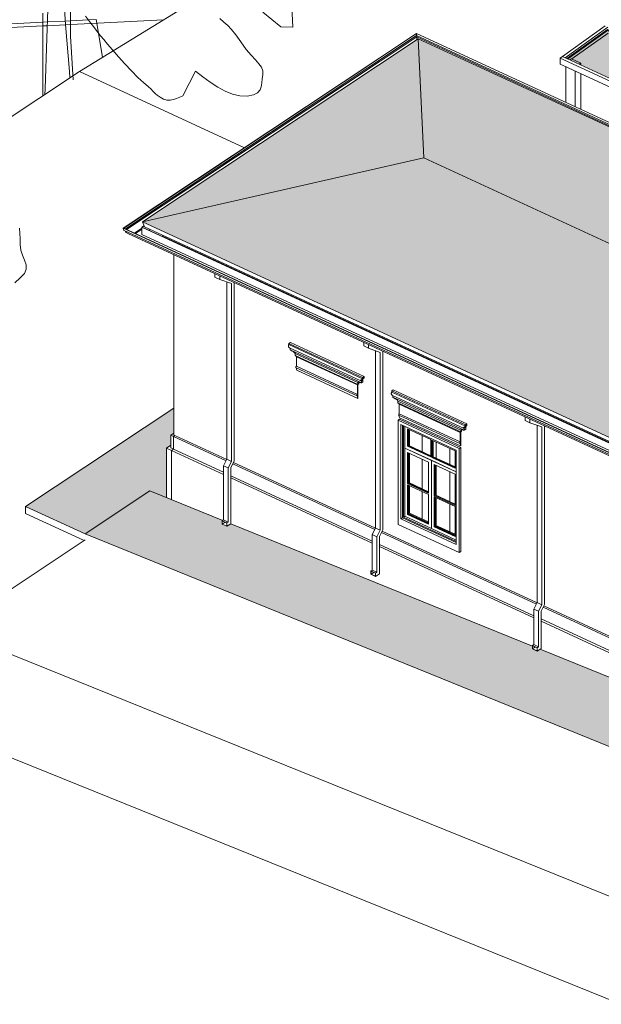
# Model space of a CAD drawing. Header units: millimetres. Extents: x -46876 to 9452, y -13755 to 24767.
# Tile 2 of 55: x -37364 to -27853, y -5379 to 10719. Entities that reach past the tile are written whole.
import ezdxf

# ---------------------------------------------------------------- set-up
doc = ezdxf.new("R2010")
doc.units = ezdxf.units.MM
for name, color, linetype, lineweight in [('A-FLOR', 192, 'Continuous', 9), ('A-FLOR-PATT', 8, 'Continuous', 9), ('A-GENM', 13, 'Continuous', 9), ('A-GLAZ', 151, 'Continuous', 9), ('A-GLAZ-CURT', 52, 'Continuous', 9), ('A-GLAZ-CWMG', 51, 'Continuous', 9), ('A-ROOF', 132, 'Continuous', 9), ('A-ROOF-OTLN', 132, 'Continuous', 9), ('A-ROOF-PATT', 132, 'Continuous', 9), ('A-WALL', 113, 'Continuous', 9), ('L-PLNT', 71, 'Continuous', 9), ('S-COLS', 52, 'Continuous', 9)]:
    doc.layers.add(name, color=color, linetype=linetype, lineweight=lineweight)

# ---------------------------------------------------------------- blocks, each defined once
blk = doc.blocks.new('Window_CV - Window_CV - 1 divisão-4329172-3D - CAPA')
at = {"layer": 'A-GLAZ'}
for p, q in [((-31177, 4171), (-31152, 4188)), ((-31152, 4188), (-30153, 3727)), ((-30179, 3710), (-31177, 4171)), ((-31177, 4171), (-31177, 2467)), ((-31131, 2559), (-31131, 4100)), ((-31131, 4100), (-30225, 3681)), ((-31106, 2576), (-31106, 4088)), ((-31106, 2576), (-31106, 4088)), ((-31086, 4079), (-31086, 2588)), ((-31067, 3716), (-31067, 4070)), ((-31021, 4028), (-31021, 3744)), ((-30643, 3854), (-31021, 4028)), ((-31012, 3751), (-31012, 4024)), ((-31008, 3753), (-31008, 4022)), ((-31002, 4020), (-31002, 3757)), ((-30990, 4014), (-30990, 3752)), ((-30783, 3918), (-30783, 3656)), ((-30783, 3656), (-30783, 3918)), ((-31067, 3716), (-30225, 3327)), ((-31067, 2601), (-31067, 3716)), ((-30633, 3515), (-31067, 3716)), ((-31021, 3744), (-31012, 3751)), ((-30643, 3570), (-31021, 3744)), ((-31012, 3751), (-31002, 3757)), ((-31008, 3753), (-31012, 3751)), ((-31012, 3751), (-30643, 3581)), ((-30643, 3584), (-31007, 3752)), ((-31002, 3757), (-30643, 3591)), ((-30643, 3570), (-30643, 3854)), ((-30624, 3845), (-30624, 3561)), ((-30245, 3670), (-30624, 3845)), ((-30614, 3567), (-30614, 3840)), ((-30611, 3569), (-30611, 3839)), ((-30604, 3836), (-30604, 3574)), ((-30556, 3551), (-30556, 3814)), ((-30556, 3814), (-30556, 3551)), ((-30330, 3447), (-30330, 3709)), ((-30330, 3709), (-30330, 3447)), ((-30153, 3727), (-30179, 3710)), ((-30179, 2006), (-30179, 3710)), ((-30153, 2023), (-30153, 3727)), ((-31021, 3137), (-31021, 3645)), ((-31021, 3645), (-30679, 3487)), ((-31012, 3640), (-31012, 3143)), ((-31008, 3145), (-31008, 3639)), ((-31002, 3636), (-31002, 3150)), ((-30990, 3630), (-30990, 3144)), ((-30624, 3561), (-30614, 3567)), ((-30245, 3386), (-30624, 3561)), ((-30614, 3567), (-30604, 3574)), ((-30611, 3569), (-30614, 3567)), ((-30614, 3567), (-30245, 3397)), ((-30245, 3401), (-30611, 3569)), ((-30604, 3574), (-30245, 3408)), ((-30245, 3386), (-30245, 3670)), ((-30225, 3681), (-30225, 2141)), ((-30783, 3535), (-30783, 3049)), ((-30783, 3049), (-30783, 3535)), ((-30679, 3487), (-30679, 2979)), ((-30633, 3515), (-30633, 2400)), ((-30633, 2400), (-30633, 3515)), ((-30225, 3327), (-30633, 3515)), ((-30587, 2937), (-30587, 3444)), ((-30587, 3444), (-30245, 3286)), ((-30578, 3440), (-30578, 2943)), ((-30574, 2946), (-30574, 3438)), ((-30568, 3435), (-30568, 2949)), ((-30556, 2944), (-30556, 3430)), ((-30556, 3430), (-30556, 2944)), ((-30330, 2839), (-30330, 3325)), ((-30330, 3325), (-30330, 2839)), ((-30245, 3286), (-30245, 2779)), ((-31021, 3137), (-31012, 3143)), ((-30679, 2979), (-31021, 3137)), ((-31021, 3116), (-31021, 2629)), ((-31021, 3116), (-30679, 2958)), ((-31012, 3143), (-31002, 3150)), ((-31008, 3145), (-31012, 3143)), ((-31012, 3143), (-30679, 2990)), ((-31012, 2636), (-31012, 3112)), ((-30679, 2994), (-31008, 3145)), ((-31008, 2639), (-31008, 3110)), ((-31002, 3150), (-30679, 3001)), ((-31002, 3107), (-31002, 2642)), ((-30990, 3102), (-30990, 2652)), ((-30783, 3006), (-30783, 2556)), ((-30783, 2556), (-30783, 3006)), ((-30679, 2472), (-30679, 2958)), ((-30587, 2937), (-30578, 2943)), ((-30245, 2779), (-30587, 2937)), ((-30587, 2916), (-30245, 2758)), ((-30587, 2916), (-30587, 2429)), ((-30578, 2943), (-30568, 2949)), ((-30574, 2945), (-30578, 2943)), ((-30578, 2943), (-30245, 2790)), ((-30578, 2435), (-30578, 2911)), ((-30245, 2793), (-30574, 2945)), ((-30574, 2438), (-30574, 2910)), ((-30568, 2949), (-30245, 2800)), ((-30568, 2907), (-30568, 2442)), ((-30556, 2451), (-30556, 2902)), ((-30556, 2902), (-30556, 2451)), ((-30330, 2347), (-30330, 2797)), ((-30330, 2797), (-30330, 2347)), ((-30245, 2271), (-30245, 2758)), ((-31106, 2576), (-31131, 2559)), ((-30225, 2169), (-31106, 2576)), ((-30225, 2169), (-31106, 2576)), ((-31086, 2588), (-31067, 2601)), ((-31086, 2588), (-30225, 2190)), ((-30633, 2400), (-31067, 2601)), ((-31021, 2629), (-31012, 2636)), ((-31021, 2629), (-30679, 2472)), ((-31012, 2636), (-31002, 2642)), ((-31012, 2636), (-31008, 2638)), ((-30679, 2482), (-31012, 2636)), ((-30679, 2486), (-31008, 2638)), ((-31002, 2644), (-30990, 2652)), ((-31002, 2642), (-30679, 2493)), ((-30990, 2652), (-30679, 2508)), ((-31177, 2467), (-30179, 2006)), ((-30225, 2141), (-31131, 2559)), ((-30587, 2429), (-30578, 2435)), ((-30587, 2429), (-30245, 2271)), ((-30578, 2435), (-30568, 2442)), ((-30578, 2435), (-30574, 2438)), ((-30245, 2282), (-30578, 2435)), ((-30245, 2286), (-30574, 2438)), ((-30568, 2457), (-30245, 2308)), ((-30568, 2442), (-30245, 2293)), ((-30225, 2212), (-30633, 2400)), ((-30153, 2023), (-30179, 2006))]:
    blk.add_line(p, q, dxfattribs=at)
blk = doc.blocks.new('System Panel - Vidro 2cm escuro2-4253585-3D - CAPA')
at = {"layer": 'A-GLAZ-CURT', "transparency": 33554471}
blk.add_hatch(color=256, dxfattribs=at).paths.add_polyline_path([(-26922, 9395), (-26258, 9870), (-27752, 10559), (-28415, 10085), (-26930, 9399)], flags=0)
at = {"layer": 'A-GLAZ-CURT'}
for p, q in [((-27752, 10559), (-28415, 10085)), ((-28401, 10078), (-27752, 10543)), ((-26258, 9870), (-27752, 10559)), ((-27752, 10543), (-27752, 10559)), ((-27752, 10543), (-26272, 9860))]:
    blk.add_line(p, q, dxfattribs=at)
blk = doc.blocks.new('Rectangular Mullion - 6x12 cm metal-4019208-3D - CAPA')
at = {"layer": 'A-GLAZ-CWMG'}
for p, q in [((-27793, 10618), (-28490, 10119)), ((-27747, 10597), (-28444, 10098)), ((-27744, 10499), (-28333, 10077)), ((-28444, 10098), (-28490, 10119))]:
    blk.add_line(p, q, dxfattribs=at)
blk = doc.blocks.new('Rectangular Mullion - 6x12 cm metal-4024689-3D - CAPA')
at = {"layer": 'A-GLAZ-CWMG'}
for p, q in [((-28528, 10092), (-28490, 10119)), ((-28525, 9994), (-28528, 10092)), ((-28528, 10092), (-26977, 9375)), ((-26974, 9277), (-28525, 9994)), ((-28490, 10119), (-26939, 9403))]:
    blk.add_line(p, q, dxfattribs=at)
blk = doc.blocks.new('ornamento esquadrias - ornamento esquadrias-V38-3D - CAPA')
at = {"layer": 'A-GENM'}
for p, q in [((-31255, 4667), (-31281, 4650)), ((-30076, 4093), (-31281, 4650)), ((-31281, 4650), (-31281, 4629)), ((-31281, 4629), (-30076, 4072)), ((-31270, 4576), (-30107, 4039)), ((-31262, 4572), (-31262, 4545)), ((-30095, 4006), (-31262, 4545)), ((-31262, 4545), (-30095, 4006)), ((-31255, 4667), (-30050, 4110)), ((-31180, 4483), (-30151, 4008)), ((-30151, 4008), (-31180, 4483)), ((-31180, 4483), (-31180, 4454)), ((-30151, 3979), (-31180, 4454)), ((-31180, 4454), (-30151, 3979)), ((-30160, 3971), (-31158, 4432)), ((-31158, 4432), (-31158, 4277)), ((-31158, 4432), (-30160, 3971)), ((-31164, 4251), (-30166, 3790)), ((-31158, 4277), (-30160, 3816)), ((-30154, 3751), (-31152, 4212)), ((-30064, 4074), (-30106, 4046)), ((-30105, 4047), (-30063, 4075)), ((-30069, 4057), (-30095, 4040)), ((-30069, 4057), (-30095, 4040)), ((-30095, 4006), (-30095, 4040)), ((-30050, 4110), (-30076, 4093)), ((-30076, 4072), (-30076, 4093)), ((-30076, 4072), (-30050, 4089)), ((-30076, 4072), (-30050, 4089)), ((-30069, 4057), (-30069, 4023)), ((-30050, 4110), (-30050, 4089)), ((-30153, 3975), (-30160, 3971)), ((-30153, 3975), (-30160, 3971)), ((-30160, 3816), (-30160, 3971)), ((-30153, 3980), (-30153, 3975)), ((-30153, 3975), (-30153, 3751)), ((-30138, 4016), (-30151, 4008)), ((-30138, 4016), (-30151, 4008)), ((-30151, 3979), (-30151, 4008)), ((-30151, 3979), (-30138, 3987)), ((-30151, 3979), (-30138, 3987)), ((-30138, 4016), (-30138, 3987)), ((-30095, 4006), (-30069, 4023)), ((-30095, 4006), (-30069, 4023))]:
    blk.add_line(p, q, dxfattribs=at)
for points in [[(-31282, 4590, 0), (-31286, 4595, 0), (-31288, 4602, 0), (-31289, 4608, 0), (-31289, 4614, 0), (-31287, 4620, 0), (-31285, 4625, 0), (-31281, 4629, 0)], [(-31269, 4576, 0), (-31271, 4577, 0), (-31274, 4579, 0), (-31276, 4582, 0), (-31279, 4586, 0), (-31282, 4590, 0)], [(-31262, 4545, 0), (-31249, 4538, 0), (-31236, 4530, 0), (-31224, 4522, 0), (-31211, 4515, 0)], [(-31211, 4515, 0), (-31205, 4512, 0), (-31199, 4508, 0), (-31192, 4503, 0), (-31187, 4497, 0), (-31183, 4490, 0), (-31180, 4483, 0)], [(-31180, 4454, 0), (-31175, 4451, 0), (-31170, 4448, 0), (-31165, 4445, 0), (-31162, 4441, 0), (-31159, 4436, 0), (-31158, 4432, 0)], [(-31164, 4251, 0), (-31165, 4251, 0), (-31166, 4253, 0), (-31167, 4255, 0), (-31168, 4258, 0), (-31167, 4261, 0), (-31166, 4265, 0), (-31165, 4269, 0), (-31163, 4272, 0), (-31161, 4275, 0), (-31158, 4277, 0)], [(-31152, 4212, 0), (-31157, 4230, 0), (-31158, 4248, 0)], [(-30106, 4046, 0), (-30109, 4045, 0), (-30110, 4043, 0), (-30110, 4041, 0), (-30108, 4039, 0)], [(-30076, 4072, 0), (-30080, 4069, 0), (-30085, 4065, 0), (-30090, 4060, 0), (-30094, 4056, 0), (-30098, 4052, 0), (-30102, 4049, 0), (-30106, 4046, 0)], [(-30105, 4038, 0), (-30102, 4038, 0), (-30098, 4038, 0), (-30095, 4040, 0)], [(-30069, 4071, 0), (-30070, 4068, 0), (-30071, 4065, 0), (-30070, 4061, 0), (-30069, 4057, 0)], [(-30050, 4089, 0), (-30056, 4081, 0), (-30064, 4074, 0)], [(-30160, 3971, 0), (-30159, 3975, 0), (-30159, 3978, 0), (-30158, 3979, 0)], [(-30156, 3980, 0), (-30154, 3980, 0), (-30151, 3979, 0)], [(-30151, 4008, 0), (-30148, 4013, 0), (-30145, 4016, 0), (-30141, 4017, 0), (-30136, 4017, 0), (-30131, 4016, 0), (-30125, 4013, 0)], [(-30125, 4013, 0), (-30115, 4010, 0), (-30106, 4008, 0), (-30099, 4007, 0), (-30095, 4006, 0)], [(-30160, 3816, 0), (-30162, 3814, 0), (-30165, 3811, 0), (-30167, 3808, 0), (-30168, 3804, 0), (-30169, 3800, 0), (-30169, 3797, 0), (-30169, 3794, 0), (-30168, 3792, 0), (-30167, 3790, 0), (-30165, 3789, 0), (-30162, 3790, 0), (-30160, 3791, 0)], [(-30160, 3791, 0), (-30158, 3769, 0), (-30153, 3751, 0)]]:
    blk.add_polyline3d(points, dxfattribs=at)
blk = doc.blocks.new('ornamento esquadrias - ornamento esquadrias-V37-3D - CAPA')
at = {"layer": 'A-GENM'}
for p, q in [((-11780, -4327), (-11805, -4344)), ((-10600, -4901), (-11805, -4344)), ((-11805, -4344), (-11805, -4365)), ((-11780, -4327), (-10575, -4884)), ((-11805, -4365), (-10600, -4922)), ((-11795, -4418), (-10631, -4956)), ((-11786, -4422), (-11786, -4449)), ((-10619, -4988), (-11786, -4449)), ((-11786, -4449), (-10619, -4988)), ((-11704, -4511), (-10676, -4986)), ((-10676, -4986), (-11704, -4511)), ((-11704, -4511), (-11704, -4540)), ((-10676, -5015), (-11704, -4540)), ((-11704, -4540), (-10676, -5015)), ((-10684, -5023), (-11683, -4562)), ((-11683, -4562), (-11683, -4717)), ((-11683, -4562), (-10684, -5023)), ((-11689, -4743), (-10691, -5204)), ((-11683, -4717), (-10684, -5178)), ((-10678, -5243), (-11676, -4782)), ((-10663, -4978), (-10676, -4986)), ((-10663, -4978), (-10676, -4986)), ((-10676, -5015), (-10676, -4986)), ((-10663, -4978), (-10663, -5007)), ((-10589, -4920), (-10630, -4948)), ((-10629, -4947), (-10588, -4919)), ((-10594, -4937), (-10619, -4954)), ((-10594, -4937), (-10619, -4954)), ((-10619, -4988), (-10619, -4954)), ((-10619, -4988), (-10594, -4971)), ((-10619, -4988), (-10594, -4971)), ((-10575, -4884), (-10600, -4901)), ((-10600, -4922), (-10600, -4901)), ((-10600, -4922), (-10575, -4905)), ((-10600, -4922), (-10575, -4905)), ((-10594, -4937), (-10594, -4971)), ((-10575, -4884), (-10575, -4905)), ((-10678, -5019), (-10684, -5023)), ((-10678, -5019), (-10684, -5023)), ((-10684, -5178), (-10684, -5023)), ((-10677, -5015), (-10678, -5019)), ((-10678, -5019), (-10678, -5243)), ((-10676, -5015), (-10663, -5007)), ((-10676, -5015), (-10663, -5007))]:
    blk.add_line(p, q, dxfattribs=at)
for points in [[(-11807, -4404, 0), (-11810, -4399, 0), (-11813, -4393, 0), (-11814, -4386, 0), (-11814, -4380, 0), (-11812, -4374, 0), (-11809, -4369, 0), (-11805, -4365, 0)], [(-11794, -4418, 0), (-11796, -4418, 0), (-11798, -4415, 0), (-11801, -4412, 0), (-11804, -4408, 0), (-11807, -4404, 0)], [(-11786, -4449, 0), (-11773, -4456, 0), (-11761, -4464, 0), (-11748, -4472, 0), (-11736, -4479, 0)], [(-11736, -4479, 0), (-11730, -4482, 0), (-11723, -4486, 0), (-11717, -4491, 0), (-11712, -4497, 0), (-11707, -4504, 0), (-11704, -4511, 0)], [(-11704, -4540, 0), (-11699, -4543, 0), (-11694, -4546, 0), (-11690, -4549, 0), (-11686, -4553, 0), (-11684, -4558, 0), (-11683, -4562, 0)], [(-11689, -4743, 0), (-11690, -4743, 0), (-11691, -4741, 0), (-11692, -4739, 0), (-11692, -4736, 0), (-11692, -4733, 0), (-11691, -4729, 0), (-11690, -4725, 0), (-11688, -4722, 0), (-11685, -4719, 0), (-11683, -4717, 0)], [(-11676, -4782, 0), (-11681, -4764, 0), (-11683, -4747, 0)], [(-10676, -4986, 0), (-10673, -4981, 0), (-10670, -4978, 0), (-10666, -4977, 0), (-10661, -4977, 0), (-10656, -4978, 0), (-10650, -4981, 0)], [(-10650, -4981, 0), (-10639, -4984, 0), (-10630, -4986, 0), (-10623, -4987, 0), (-10619, -4988, 0)], [(-10630, -4948, 0), (-10633, -4949, 0), (-10635, -4951, 0), (-10634, -4953, 0), (-10633, -4955, 0)], [(-10600, -4922, 0), (-10605, -4925, 0), (-10609, -4929, 0), (-10614, -4934, 0), (-10619, -4938, 0), (-10623, -4942, 0), (-10627, -4945, 0), (-10630, -4948, 0)], [(-10630, -4956, 0), (-10626, -4957, 0), (-10623, -4956, 0), (-10619, -4954, 0)], [(-10594, -4923, 0), (-10595, -4926, 0), (-10595, -4929, 0), (-10595, -4933, 0), (-10594, -4937, 0)], [(-10575, -4905, 0), (-10581, -4913, 0), (-10589, -4920, 0)], [(-10684, -5023, 0), (-10684, -5019, 0), (-10683, -5017, 0), (-10682, -5015, 0)], [(-10681, -5014, 0), (-10679, -5014, 0), (-10676, -5015, 0)], [(-10684, -5178, 0), (-10687, -5180, 0), (-10689, -5183, 0), (-10691, -5186, 0), (-10693, -5190, 0), (-10694, -5194, 0), (-10694, -5197, 0), (-10694, -5200, 0), (-10693, -5202, 0), (-10691, -5204, 0), (-10689, -5205, 0), (-10687, -5204, 0), (-10684, -5203, 0)], [(-10684, -5203, 0), (-10683, -5225, 0), (-10678, -5243, 0)]]:
    blk.add_polyline3d(points, dxfattribs=at)
blk = doc.blocks.new('M_RPC Tree - Deciduous - Siberian Crab Apple - 6_1 Meters-4147369-3D - CAPA')
at = {"layer": 'L-PLNT'}
for p, q in [((-37368, 7310), (-37360, 7222)), ((-37360, 7222), (-37356, 7134)), ((-37356, 7134), (-37354, 7044)), ((-37354, 7044), (-37343, 6953)), ((-37343, 6953), (-37316, 6868)), ((-37316, 6868), (-37285, 6788)), ((-37285, 6788), (-37261, 6712)), ((-37258, 6638), (-37285, 6568)), ((-37261, 6712), (-37258, 6638)), ((-37354, 6499), (-37442, 6417)), ((-37285, 6568), (-37354, 6499))]:
    blk.add_line(p, q, dxfattribs=at)
blk = doc.blocks.new('M_RPC Tree - Deciduous - Scarlet Oak - 12_5 Meters-4147365-3D - CAPA')
at = {"layer": 'L-PLNT'}
for p, q in [((-37793, 10638), (-36985, 10678)), ((-36985, 10678), (-36909, 10682)), ((-36909, 10682), (-36619, 10696)), ((-36619, 10696), (-36536, 10701)), ((-36536, 10701), (-36241, 10715)), ((-36222, 10690), (-36287, 10778)), ((-36241, 10715), (-36113, 10722)), ((-36159, 10606), (-36222, 10690)), ((-36077, 10499), (-36113, 10722)), ((-34090, 10741), (-34024, 10679)), ((-34024, 10679), (-33962, 10622)), ((-36099, 10527), (-36159, 10606)), ((-36042, 10456), (-36099, 10527)), ((-36012, 10103), (-36077, 10499)), ((-33962, 10622), (-33898, 10558)), ((-33898, 10558), (-33828, 10473)), ((-33828, 10473), (-33746, 10356)), ((-35989, 10393), (-36042, 10456)), ((-35926, 10321), (-35989, 10393)), ((-35844, 10225), (-35926, 10321)), ((-33746, 10356), (-33659, 10233)), ((-35747, 10114), (-35844, 10225)), ((-33659, 10233), (-33579, 10138)), ((-35643, 9997), (-35747, 10114)), ((-35535, 9882), (-35643, 9997)), ((-33579, 10138), (-33509, 10062)), ((-33509, 10062), (-33452, 9999)), ((-33452, 9999), (-33411, 9942)), ((-35431, 9776), (-35535, 9882)), ((-34489, 9877), (-34697, 9474)), ((-34368, 9784), (-34489, 9877)), ((-33411, 9942), (-33389, 9885)), ((-33390, 9821), (-33398, 9751)), ((-33389, 9885), (-33390, 9821)), ((-35335, 9688), (-35431, 9776)), ((-35262, 9625), (-35335, 9688)), ((-34247, 9695), (-34368, 9784)), ((-34126, 9616), (-34247, 9695)), ((-33403, 9685), (-33413, 9624)), ((-33398, 9751), (-33403, 9685)), ((-35215, 9581), (-35262, 9625)), ((-35185, 9551), (-35215, 9581)), ((-35164, 9529), (-35185, 9551)), ((-35143, 9509), (-35164, 9529)), ((-35114, 9486), (-35143, 9509)), ((-34005, 9549), (-34126, 9616)), ((-33884, 9499), (-34005, 9549)), ((-33763, 9472), (-33884, 9499)), ((-33474, 9525), (-33541, 9491)), ((-33434, 9570), (-33474, 9525)), ((-33413, 9624), (-33434, 9570)), ((-35068, 9452), (-35114, 9486)), ((-35012, 9421), (-35068, 9452)), ((-34957, 9405), (-35012, 9421)), ((-34903, 9403), (-34957, 9405)), ((-34851, 9412), (-34903, 9403)), ((-34799, 9428), (-34851, 9412)), ((-34748, 9450), (-34799, 9428)), ((-34697, 9474), (-34748, 9450)), ((-33642, 9470), (-33763, 9472)), ((-33541, 9491), (-33642, 9470))]:
    blk.add_line(p, q, dxfattribs=at)
blk = doc.blocks.new('M_RPC Tree - Deciduous - Red Maple - 9 Meters-V39-3D - CAPA')
at = {"layer": 'L-PLNT'}
for p, q in [((-36647, 11177), (-36615, 10639)), ((-36536, 11044), (-36536, 10451)), ((-32920, 11049), (-32900, 10595)), ((-36985, 10277), (-36985, 10828)), ((-36918, 10418), (-36902, 10883)), ((-33096, 10600), (-33389, 10842)), ((-36911, 10621), (-36615, 10636)), ((-36615, 10636), (-36536, 10640)), ((-36615, 10639), (-36552, 9874)), ((-36536, 10640), (-36198, 10657)), ((-36198, 10657), (-35012, 10716)), ((-37789, 10577), (-36985, 10618)), ((-36985, 10618), (-36911, 10621)), ((-32900, 10595), (-33096, 10600)), ((-36950, 9589), (-36918, 10418)), ((-36536, 10451), (-36488, 9737)), ((-36985, 9476), (-36985, 10277)), ((-36544, 9769), (-36552, 9874)), ((-36954, 9497), (-36950, 9589))]:
    blk.add_line(p, q, dxfattribs=at)
blk = doc.blocks.new('Generic Models 1 - Generic Models 24-4258923-3D - CAPA')
at = {"layer": 'A-GENM'}
for p, q in [((-34171, 6509), (-34171, 6567)), ((-34171, 6509), (-34094, 6474)), ((-34094, 6474), (-34094, 6531)), ((-34094, 6474), (-33900, 6404)), ((-33977, 3532), (-33977, 6431)), ((-33900, 6404), (-33900, 3497)), ((-33858, 3502), (-33858, 6422)), ((-31738, 5386), (-31738, 5443)), ((-31738, 5386), (-31661, 5350)), ((-31661, 5350), (-31661, 5408)), ((-31661, 5350), (-31467, 5280)), ((-31544, 2408), (-31544, 5308)), ((-31467, 5280), (-31467, 2373)), ((-31425, 2378), (-31425, 5299)), ((-29096, 4166), (-29096, 4223)), ((-29020, 4130), (-29020, 4188)), ((-29096, 4166), (-29020, 4130)), ((-29020, 4130), (-28825, 4060)), ((-28902, 1188), (-28902, 4088)), ((-28825, 4060), (-28825, 1153)), ((-28784, 1158), (-28784, 4079)), ((-34031, 3425), (-33977, 3532)), ((-34031, 3425), (-33954, 3390)), ((-34031, 2541), (-34031, 3425)), ((-33977, 3532), (-33900, 3497)), ((-33900, 3497), (-33954, 3390)), ((-33954, 3390), (-33954, 2505)), ((-33913, 3395), (-33858, 3502)), ((-33913, 2479), (-33913, 3395)), ((-34054, 2526), (-34031, 2541)), ((-33977, 2491), (-34054, 2526)), ((-34054, 2526), (-34054, 2472)), ((-34054, 2472), (-33977, 2436)), ((-34052, 2473), (-34052, 2524)), ((-34052, 2524), (-33978, 2490)), ((-34052, 2473), (-34007, 2503)), ((-33978, 2439), (-34052, 2473)), ((-34031, 2541), (-33954, 2505)), ((-33978, 2490), (-33978, 2439)), ((-33954, 2505), (-33977, 2491)), ((-33977, 2436), (-33977, 2491)), ((-33977, 2436), (-33913, 2479)), ((-31598, 2302), (-31544, 2408)), ((-31598, 2302), (-31522, 2266)), ((-31598, 1721), (-31598, 2302)), ((-31544, 2408), (-31467, 2373)), ((-31467, 2373), (-31522, 2266)), ((-31522, 2266), (-31522, 1686)), ((-31480, 2271), (-31425, 2378)), ((-31480, 1659), (-31480, 2271)), ((-31621, 1706), (-31598, 1721)), ((-31544, 1671), (-31621, 1706)), ((-31621, 1706), (-31621, 1652)), ((-31621, 1652), (-31544, 1617)), ((-31619, 1653), (-31619, 1704)), ((-31619, 1704), (-31545, 1670)), ((-31619, 1653), (-31574, 1683)), ((-31545, 1619), (-31619, 1653)), ((-31598, 1721), (-31522, 1686)), ((-31545, 1670), (-31545, 1619)), ((-31522, 1686), (-31544, 1671)), ((-31544, 1617), (-31544, 1671)), ((-31544, 1617), (-31480, 1659)), ((-28957, 1081), (-28902, 1188)), ((-28902, 1188), (-28825, 1153)), ((-28825, 1153), (-28880, 1046)), ((-28838, 1051), (-28784, 1158)), ((-28957, 1081), (-28880, 1046)), ((-28957, 501), (-28957, 1081)), ((-28880, 1046), (-28880, 466)), ((-28838, 439), (-28838, 1051)), ((-28979, 486), (-28957, 501)), ((-28902, 451), (-28979, 486)), ((-28979, 486), (-28979, 432)), ((-28977, 433), (-28977, 484)), ((-28977, 484), (-28904, 450)), ((-28957, 501), (-28880, 466)), ((-28979, 432), (-28902, 397)), ((-28977, 433), (-28932, 463)), ((-28904, 399), (-28977, 433)), ((-28904, 450), (-28904, 399)), ((-28880, 466), (-28902, 451)), ((-28902, 397), (-28902, 451)), ((-28902, 397), (-28838, 439))]:
    blk.add_line(p, q, dxfattribs=at)
blk = doc.blocks.new('ORNAMENTO SUPERIOR - ORNAMENTO SUPERIOR-4323885-3D - CAPA')
at = {"layer": 'A-GENM'}
for p, q in [((-35014, 7188), (-35027, 7179)), ((-35027, 7174), (-35027, 7179)), ((-35027, 7179), (-9144, -4774))]:
    blk.add_line(p, q, dxfattribs=at)
blk = doc.blocks.new('Embasamento - Embasamento-4325691-3D - CAPA')
at = {"layer": 'A-GENM'}
for p, q in [((-34846, 3959), (-34895, 3926)), ((-34895, 3926), (-34849, 3905)), ((-34895, 3718), (-34895, 3926)), ((-34849, 3905), (-34826, 3920)), ((-34826, 3920), (-34849, 3905)), ((-34849, 3905), (-34849, 3697)), ((-34849, 3905), (-33989, 3508)), ((-34849, 3905), (-34849, 3697)), ((-34826, 3920), (-34846, 3928)), ((-34826, 3920), (-33979, 3528)), ((-34895, 3761), (-34965, 3714)), ((-34965, 3714), (-34881, 3675)), ((-34965, 2905), (-34965, 3714)), ((-34849, 3697), (-34895, 3718)), ((-34881, 3675), (-34849, 3697)), ((-34849, 3697), (-34881, 3675)), ((-34881, 3675), (-34881, 2871)), ((-34881, 3675), (-34031, 3283)), ((-34881, 3675), (-34881, 2871)), ((-34031, 3319), (-34849, 3697)), ((-33881, 3458), (-31556, 2384)), ((-33870, 3478), (-31546, 2405)), ((-31598, 2195), (-33913, 3264)), ((-33913, 3228), (-31598, 2159)), ((-31448, 2334), (-28914, 1164)), ((-31437, 2355), (-28904, 1185)), ((-28957, 975), (-31480, 2141)), ((-31480, 2105), (-28957, 939)), ((-28796, 1135), (-25593, -345)), ((-28806, 1114), (-25603, -365)), ((-25645, -554), (-28838, 921)), ((-28838, 885), (-25645, -590))]:
    blk.add_line(p, q, dxfattribs=at)

msp = doc.modelspace()

# ---------------------------------------------------------------- hatches: boundary and pattern name
at = {"layer": 'A-FLOR-PATT'}
for points in [[(-36296, 2313), (-35238, 3016), (-34965, 2905), (-34965, 3715), (-34895, 3761), (-34895, 3926), (-34846, 3959), (-34846, 4370), (-37267, 2762), (-36315, 2322)], [(-25326, -2137), (-24267, -1434), (-28856, 427), (-28904, 397), (-28979, 433), (-28979, 477), (-33913, 2479), (-33978, 2437), (-34054, 2473), (-34052, 2527), (-34045, 2532), (-35238, 3016), (-36296, 2313), (-25753, -1963)]]:
    msp.add_hatch(color=256, dxfattribs=at).paths.add_polyline_path(points, flags=0)
at = {"layer": 'A-ROOF-PATT'}
h = msp.add_hatch(dxfattribs=at)
h.set_pattern_fill('FP_11', color=256, style=0, pattern_type=2)
h.set_pattern_definition([(175.219, (-1923.043, 11152.23), (-1164.314488, 76.099356), [13.678, -1354.094]), (213.58, (-1925.57, 11160.74), (198.6983, -37.89976), [13.328, -191.713]), (171.608, (-1818.43, 11135.925), (-3349.996525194, 492.97937138), [119.523, -23785.106]), (213.58, (-1779.99, 11244.66), (198.6983, -37.89976), [35.882, -169.159]), (213.58, (-1794.89, 11247.5), (198.6983, -37.89976), [34.857, -170.184]), (179.111, (-1900.575, 11160.353), (-766.9177366, 0.295036), [24.998, -2474.755]), (186.473, (-1878.979, 11162.803), (-937.7415223, -113.1103507), [21.735, -4325.163]), (192.564, (-1857.802, 11167.523), (-3866.0343728, -868.459964), [21.697, -4317.773]), (202.546, (-1837.321, 11176.026), (-711.1647295, -302.3255044), [22.176, -4412.962]), (208.463, (-1815.725, 11178.476), (-170.821659, -113.408313), [15.862, -1570.321]), (202.172, (-1829.669, 11170.917), (-2673.8330465, -1095.9037097), [25.034, -4981.69]), (194.141, (-1852.852, 11161.469), (-1279.386895, -339.925308), [25.507, -1674.929]), (187.223, (-1877.586, 11155.238), (-4120.4875137, -527.9536863), [25.493, -5073.197]), (346.568, (-1823.93, 11228.218), (18248.746894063, -4356.872332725), [109.274, -21745.627]), (346.255, (-1916.343, 11240.735), (2809.6498865, -681.90584475), [83.706, -5496.702]), (171.867, (-1925.57, 11160.74), (-2952.5964661, 417.1990646), [92.489, -6073.417]), (213.58, (-1822.8, 11185.67), (198.6983, -37.89976), [17.428, -187.612]), (236.03, (-1814.521, 11197.955), (-599.6619932, -907.5559664), [14.819, -2948.962]), (273.106, (-1814.921, 11205.331), (27.874323, -151.307946), [7.387, -1469.96]), (302.818, (-1820.29, 11213.654), (254.449628, -340.514748), [9.904, -980.506]), (333.998, (-1835.034, 11220.847), (1049.238666, -492.119867), [16.406, -1624.164]), (213.58, (-1823.93, 11228.22), (198.6983, -37.89976), [13.328, -191.713]), (341.547, (-1823.93, 11228.218), (198.697692, -37.900835), [10.767, -1065.958]), (333.22, (-1813.717, 11224.81), (1899.7791433, -946.3391338), [13.022, -2591.366]), (305.042, (-1802.091, 11218.943), (254.4501536, -340.514175), [11.322, -2253.01]), (265.281, (-1795.59, 11209.674), (27.87552, -151.3082), [10.816, -710.266]), (232.533, (-1796.481, 11198.894), (-770.4900898, -1020.960799), [15.245, -3033.806]), (219.835, (-1805.754, 11186.794), (-826.238394, -718.345316), [12.984, -1285.455]), (179.441, (-1902.877, 11152.032), (-766.9176684, 0.2902434), [20.167, -4013.313]), (213.58, (-1920.92, 11151.1), (198.6983, -37.89976), [35.882, -169.159]), (213.58, (-1936.67, 11153.37), (198.6983, -37.89976), [34.857, -170.184])])
h.paths.add_polyline_path([(-35357, 7412), (-30755, 8462), (-30847, 10406), (-34994, 7653)], flags=0)
h = msp.add_hatch(dxfattribs=at)
h.set_pattern_fill('FP_13', color=256, style=0, pattern_type=2)
h.set_pattern_definition([(30.909, (208.028, 2471.687), (629.877407, 413.309376), [9.287, -919.42]), (155.212, (229.31, 2470.31), (-166.93873, -63.74507), [14.664, -210.936]), (24.286, (128.844, 2437.132), (2466.215824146, 1114.46926534), [95.614, -19027.13]), (155.212, (373.47, 2393.17), (-166.93873, -63.74507), [39.48, -186.12]), (155.212, (385.99, 2397.95), (-166.93873, -63.74507), [38.352, -187.248]), (41.128, (218.76, 2461.098), (296.003209, 285.818039), [14.005, -1386.537]), (74.188, (216.291, 2452.379), (91.186963, 380.4053954), [9.061, -1803.211]), (108.697, (219.398, 2443.198), (-583.547399, 1677.8955394), [9.693, -1928.836]), (141.252, (231.799, 2433.246), (-447.5030206, 347.5025794), [15.901, -3164.228]), (150.187, (229.33, 2424.527), (-204.813289, 94.587612), [14.6, -1445.376]), (140.515, (216.662, 2431.786), (-1585.1872445, 1295.437127), [17.64, -3510.355]), (116.082, (203.048, 2443.003), (-318.439698, 569.577224), [12.157, -798.281]), (78.53, (197.703, 2453.921), (326.873758, 1679.9529877), [10.512, -2091.833]), (197.861, (351.173, 2414.03), (-17422.0130268, -5615.48533495), [106.628, -21219.056]), (197.538, (416.623, 2445.069), (-2708.89465, -861.5801749), [82.602, -5424.221]), (24.694, (229.309, 2470.31), (2132.3301478, 987.0010244), [73.165, -4804.487]), (155.212, (249.21, 2425.2), (-166.93873, -63.74507), [19.176, -206.424]), (166.166, (275.343, 2418.77), (-1934.5139826, 470.8605125), [26.916, -5356.209]), (174.016, (293.096, 2416.909), (-371.7522023, 30.8435056), [17.85, -3552.187]), (179.302, (315.022, 2416.642), (-910.4437033, -2.06404), [21.928, -2170.876]), (188.803, (337.86, 2420.179), (-1578.2007923, -257.0337924), [23.111, -2287.944]), (155.212, (351.17, 2414.03), (-166.93873, -63.74507), [14.664, -210.936]), (193.421, (351.173, 2414.03), (-166.938453, -63.744974), [12.403, -1227.916]), (188.42, (339.109, 2411.152), (-2989.4642591, -450.3181446), [18.677, -3716.681]), (179.761, (320.633, 2408.417), (-910.4445149, -2.0602581), [24.62, -4899.4]), (172.659, (296.013, 2408.52), (-371.752183, 30.843211), [25.587, -1680.218]), (165.052, (270.636, 2411.789), (-2139.3267874, 565.4494818), [26.186, -5211.074]), (159.503, (245.336, 2418.544), (-1395.821718, 503.772162), [17.088, -1691.732]), (42.19, (199.793, 2464.223), (296.002196, 285.818947), [11.114, -2211.724]), (155.212, (204.5, 2471.2), (-166.93873, -63.74507), [39.48, -186.12]), (155.212, (216, 2476.46), (-166.93873, -63.74507), [38.352, -187.248])])
h.paths.add_polyline_path([(-21843, 4424), (-22126, 6380), (-30846, 10407), (-30755, 8462), (-22047, 4442)], flags=0)
h = msp.add_hatch(dxfattribs=at)
h.set_pattern_fill('FP_15', color=256, style=0, pattern_type=2)
h.set_pattern_definition([(232.597, (-582.448, 6807.112), (-629.87977, -884.16571), [13.118, -1298.695]), (335.212, (-603.73, 6802.84), (166.9383, 157.9167), [14.664, -210.936]), (226.715, (-503.264, 6889.224), (-2466.22180304, -2621.22508172), [127.113, -25295.561]), (335.212, (-747.9, 6887.04), (166.9383, 157.9167), [39.48, -186.12]), (335.212, (-760.41, 6875.2), (166.9383, 157.9167), [38.352, -187.248]), (240.478, (-593.18, 6821.468), (-295.999565, -568.335944), [21.409, -2119.473]), (260.839, (-590.71, 6836.779), (-91.1873734, -662.921786), [15.508, -3086.158]), (282.209, (-593.817, 6851.14), (583.568927, -2619.6072974), [14.693, -2923.879]), (314.144, (-606.218, 6863.917), (447.5046426, -441.6733223), [17.806, -3543.345]), (327.083, (-603.75, 6879.227), (204.812403, -94.588198), [15.09, -1493.918]), (313.171, (-591.082, 6871.027), (1585.203518, -1672.106727), [19.899, -3959.917]), (287.878, (-577.467, 6856.514), (318.433217, -852.09549), [17.41, -1143.233]), (263.315, (-572.123, 6839.945), (-326.89887, -2904.18556), [17.958, -3573.566]), (40.248, (-725.593, 6859.118), (17422.06055885, 14750.19042863), [132.969, -26460.912]), (39.9, (-791.043, 6787.115), (2708.8941636, 2274.153302), [102.667, -6741.816]), (227.099, (-603.729, 6802.839), (-2132.3133432, -2305.423941), [97.65, -6412.332]), (335.212, (-623.63, 6871.96), (166.9383, 157.9167), [19.176, -206.424]), (354.169, (-649.762, 6874.626), (1934.5111094, -188.3493549), [26.271, -5227.882]), (7.626, (-667.515, 6872.249), (371.75258, 63.330999), [17.911, -3564.355]), (16.09, (-689.442, 6865.924), (910.446639, 284.566697), [22.82, -2259.218]), (29.562, (-712.28, 6852.97), (1578.201336, 916.23474), [26.256, -2599.375]), (335.212, (-725.6, 6859.12), (166.9383, 157.9167), [14.664, -210.936]), (35.259, (-725.593, 6859.118), (166.938498, 157.916875), [14.775, -1462.712]), (29.065, (-713.528, 6867.647), (2989.4665904, 1674.551103), [21.137, -4206.329]), (16.795, (-695.053, 6877.916), (910.4468348, 284.5683676), [25.717, -5117.66]), (5.36, (-670.433, 6885.347), (371.752699, 63.329544), [25.489, -1673.764]), (352.216, (-645.056, 6887.728), (2139.3256713, -282.9299126), [25.535, -5081.553]), (342.516, (-619.756, 6884.27), (1395.820445, -409.60073), [16.782, -1661.383]), (241.231, (-574.213, 6822.11), (-295.998533, -568.3363214), [17.11, -3404.874]), (335.212, (-578.92, 6809), (166.9383, 157.9167), [39.48, -186.12]), (335.212, (-590.42, 6796.7), (166.9383, 157.9167), [38.352, -187.248])])
h.paths.add_polyline_path([(-10329, -4147), (-10180, -4005), (-10180, -3948), (-10164, -3938), (-10164, -3928), (-10170, -3925), (-10170, -3917), (-10163, -3913), (-10158, -3916), (-10002, -3814), (-9910, -3832), (-9804, -3840), (-9782, -3840), (-9658, 875), (-12784, 162), (-30755, 8462), (-35357, 7412), (-10351, -4137)], flags=0)

# ---------------------------------------------------------------- linework, layer by layer
at = {"layer": 'A-FLOR'}
for p, q in [((-34465, 11052), (-36388, 9873)), ((-36388, 9873), (-39462, 7832)), ((-33688, 8626), (-36388, 9873)), ((-34846, 4370), (-37267, 2762)), ((-35238, 3016), (-36296, 2313)), ((-34045, 2532), (-35238, 3016)), ((-37267, 2762), (-36296, 2313)), ((-37267, 2762), (-37267, 2645)), ((-36311, 2203), (-37267, 2645)), ((-28979, 477), (-33913, 2478)), ((-36296, 2313), (-25326, -2137)), ((-36296, 2213), (-38504, 747)), ((-38504, 747), (-27534, -3686)), ((-24267, -1434), (-28856, 427)), ((-27534, -5379), (-38167, -1082))]:
    msp.add_line(p, q, dxfattribs=at)
at = {"layer": 'A-ROOF'}
for p, q in [((-30846, 10407), (-35357, 7412)), ((-30755, 8462), (-30846, 10407)), ((-22126, 6380), (-30846, 10407)), ((-35357, 7412), (-30755, 8462)), ((-30755, 8462), (-22051, 4442)), ((-35357, 7412), (-10329, -4147)), ((-35325, 7332), (-35357, 7412)), ((-10316, -4218), (-35325, 7332))]:
    msp.add_line(p, q, dxfattribs=at)
at = {"layer": 'A-ROOF-OTLN'}
for p, q in [((-35670, 7310), (-30875, 10494)), ((-35663, 7311), (-30874, 10491)), ((-30875, 10494), (-22155, 6467)), ((-30875, 10494), (-30874, 10491)), ((-30874, 10491), (-22154, 6464)), ((-30874, 10491), (-30874, 10458)), ((-35634, 7298), (-30874, 10458)), ((-35616, 7289), (-30871, 10440)), ((-30874, 10458), (-22154, 6431)), ((-30874, 10458), (-30871, 10440)), ((-30871, 10440), (-22151, 6413)), ((-35670, 7310), (-35663, 7311)), ((-35665, 7278), (-35670, 7310)), ((-10472, -4327), (-35670, 7310)), ((-10469, -4358), (-35665, 7278)), ((-10468, -4324), (-35663, 7311)), ((-35489, 7231), (-35366, 7312)), ((-35471, 7223), (-35366, 7292)), ((-35366, 7326), (-35332, 7349)), ((-35366, 7206), (-35366, 7326)), ((-10333, -4235), (-35366, 7326)), ((-35359, 7326), (-35331, 7345)), ((-10330, -4232), (-35359, 7326)), ((-35230, 7288), (-35249, 7276)), ((-35596, 7224), (-10438, -4394)), ((-10333, -4354), (-35366, 7206))]:
    msp.add_line(p, q, dxfattribs=at)
for points in [[(-30871, 10440, 0), (-30871, 10423, 0), (-30870, 10403, 0), (-30870, 10392, 0)], [(-35593, 7223, 0), (-35602, 7228, 0), (-35621, 7241, 0), (-35634, 7258, 0), (-35636, 7263, 0)]]:
    msp.add_polyline3d(points, dxfattribs=at)
at = {"layer": 'A-WALL'}
for p, q in [((-34846, 6878), (-34846, 3928)), ((-31106, 2576), (-31106, 4088)), ((-30225, 2169), (-31106, 2576))]:
    msp.add_line(p, q, dxfattribs=at)
at = {"layer": 'S-COLS'}
for p, q in [((-28340, 10080), (-28367, 10062)), ((-28186, 10009), (-28340, 10080)), ((-28214, 9991), (-28186, 10009)), ((-28186, 9979), (-28186, 10009)), ((-28436, 9368), (-28436, 9953)), ((-28282, 9882), (-28282, 9297)), ((-28186, 9253), (-28186, 9837))]:
    msp.add_line(p, q, dxfattribs=at)

# ---------------------------------------------------------------- block references
at = {"layer": 'A-GENM'}
for name, p in [('Generic Models 1 - Generic Models 24-4258923-3D - CAPA', (0, 0)), ('ORNAMENTO SUPERIOR - ORNAMENTO SUPERIOR-4323885-3D - CAPA', (0, 0)), ('ornamento esquadrias - ornamento esquadrias-V37-3D - CAPA', (-21157, 9771)), ('ornamento esquadrias - ornamento esquadrias-V38-3D - CAPA', (0, 0)), ('Embasamento - Embasamento-4325691-3D - CAPA', (0, 0))]:
    msp.add_blockref(name, p, dxfattribs=at)
at = {"layer": 'A-GLAZ'}
msp.add_blockref('Window_CV - Window_CV - 1 divisão-4329172-3D - CAPA', (0, 0), dxfattribs=at)
at = {"layer": 'A-GLAZ-CURT'}
msp.add_blockref('System Panel - Vidro 2cm escuro2-4253585-3D - CAPA', (0, 0), dxfattribs=at)
at = {"layer": 'A-GLAZ-CWMG'}
for name in ['Rectangular Mullion - 6x12 cm metal-4019208-3D - CAPA', 'Rectangular Mullion - 6x12 cm metal-4024689-3D - CAPA']:
    msp.add_blockref(name, (0, 0), dxfattribs=at)
at = {"layer": 'L-PLNT'}
for name in ['M_RPC Tree - Deciduous - Red Maple - 9 Meters-V39-3D - CAPA', 'M_RPC Tree - Deciduous - Scarlet Oak - 12_5 Meters-4147365-3D - CAPA', 'M_RPC Tree - Deciduous - Siberian Crab Apple - 6_1 Meters-4147369-3D - CAPA']:
    msp.add_blockref(name, (0, 0), dxfattribs=at)

doc.saveas('drawing.dxf')
